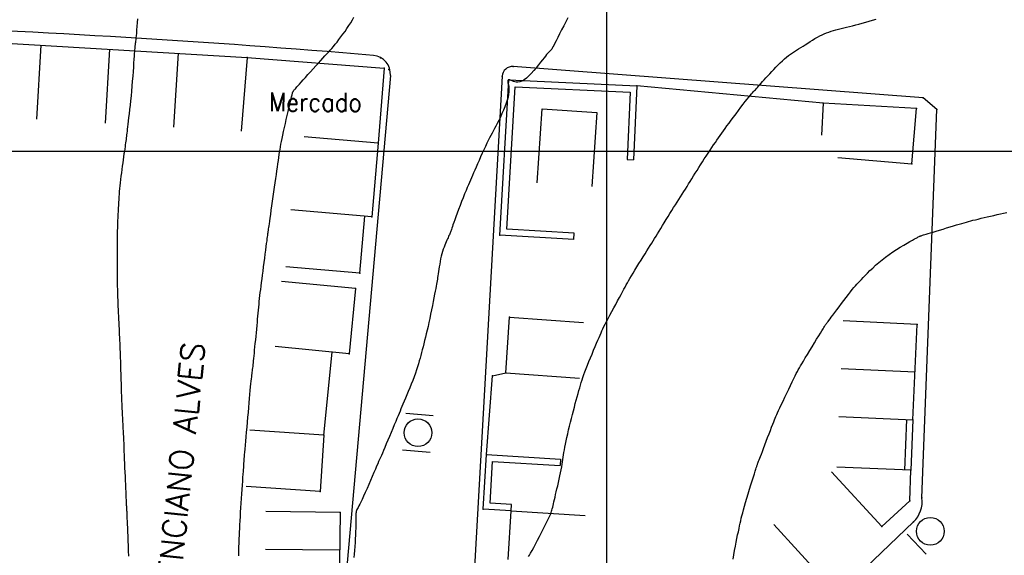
# Model space of a CAD drawing. Header units: millimetres. Extents: x 196436 to 199900, y 8705373 to 8708636.
# Tile 61 of 241: x 197837 to 197943, y 8706256 to 8706314. Entities that reach past the tile are written whole.
import ezdxf
from ezdxf.enums import TextEntityAlignment as Align

# ---------------------------------------------------------------- set-up
doc = ezdxf.new("R2010")
doc.units = ezdxf.units.MM
doc.header["$LTSCALE"] = 5
for name, color, linetype in [('$CURVAS1', 30, 'Continuous'), ('$CURVAS2', 40, 'Continuous'), ('CASA', 6, 'Continuous'), ('CERCA', 3, 'CERCA_LINE'), ('MALHA', 9, 'Continuous'), ('MEIO-FIO', 7, 'Continuous'), ('MURO', 9, 'Continuous'), ('PL', 23, 'Continuous'), ('TEXTO', 2, 'Continuous'), ('TXT_NRUA', 3, 'Continuous')]:
    doc.layers.add(name, color=color, linetype=linetype)
doc.styles.add('GEOSIS', font='ROMANS.SHX')
doc.linetypes.add('CERCA_LINE', pattern='A,0.5,-0.2,["X",Standard,S=0.1,R=0,X=-0.1,Y=-0.05],-0.25', length=0.95)

# ---------------------------------------------------------------- blocks, each defined once
blk = doc.blocks.new('A$C5AF67674')
at = {"layer": 'CASA'}
blk.add_lwpolyline([(0.45, 6.51), (8.43, 5.9), (7.98, 0), (0, 0.61)], dxfattribs=at)
blk = doc.blocks.new('C')
at = {"layer": 'CASA'}
blk.add_lwpolyline([(0, 0), (0, 8)], dxfattribs=at)
blk = doc.blocks.new('PL')
at = {"layer": 'PL'}
blk.add_line((2.01, 1.49), (2.01, -1.49), dxfattribs=at)
blk.add_circle((0, 0), 1.49, dxfattribs=at)

msp = doc.modelspace()

# ---------------------------------------------------------------- linework, layer by layer
at = {"layer": '$CURVAS1'}
msp.add_polyline3d([(197849.379, 8706314.317, 710), (197849.337, 8706313.892, 710), (197849.302, 8706313.485, 710), (197849.272, 8706313.106, 710), (197849.245, 8706312.769, 710), (197849.221, 8706312.483, 710), (197849.199, 8706312.243, 710), (197849.178, 8706312.045, 710), (197849.16, 8706311.882, 710), (197849.143, 8706311.749, 710), (197849.128, 8706311.638, 710), (197849.115, 8706311.546, 710), (197849.103, 8706311.464, 710), (197849.092, 8706311.388, 710), (197849.082, 8706311.308, 710), (197849.073, 8706311.217, 710), (197849.062, 8706311.105, 710), (197849.05, 8706310.963, 710), (197849.037, 8706310.784, 710), (197849.02, 8706310.557, 710), (197849.001, 8706310.275, 710), (197848.977, 8706309.932, 710), (197848.95, 8706309.534, 710), (197848.919, 8706309.091, 710), (197848.885, 8706308.61, 710), (197848.847, 8706308.102, 710), (197848.806, 8706307.576, 710), (197848.762, 8706307.041, 710), (197848.714, 8706306.506, 710), (197848.665, 8706305.979, 710), (197848.613, 8706305.465, 710), (197848.561, 8706304.97, 710), (197848.509, 8706304.499, 710), (197848.458, 8706304.054, 710), (197848.411, 8706303.642, 710), (197848.366, 8706303.266, 710), (197848.326, 8706302.931, 710), (197848.292, 8706302.641, 710), (197848.262, 8706302.389, 710), (197848.237, 8706302.169, 710), (197848.213, 8706301.973, 710), (197848.192, 8706301.794, 710), (197848.171, 8706301.626, 710), (197848.15, 8706301.461, 710), (197848.128, 8706301.291, 710), (197848.104, 8706301.112, 710), (197848.077, 8706300.92, 710), (197848.048, 8706300.713, 710), (197848.017, 8706300.491, 710), (197847.983, 8706300.251, 710), (197847.946, 8706299.993, 710), (197847.906, 8706299.714, 710), (197847.863, 8706299.413, 710), (197847.817, 8706299.09, 710), (197847.77, 8706298.748, 710), (197847.721, 8706298.394, 710), (197847.672, 8706298.031, 710), (197847.624, 8706297.666, 710), (197847.577, 8706297.303, 710), (197847.534, 8706296.947, 710), (197847.494, 8706296.605, 710), (197847.459, 8706296.278, 710), (197847.428, 8706295.966, 710), (197847.401, 8706295.665, 710), (197847.377, 8706295.369, 710), (197847.355, 8706295.077, 710), (197847.336, 8706294.784, 710), (197847.317, 8706294.485, 710), (197847.299, 8706294.178, 710), (197847.282, 8706293.86, 710), (197847.264, 8706293.53, 710), (197847.248, 8706293.191, 710), (197847.232, 8706292.842, 710), (197847.218, 8706292.486, 710), (197847.205, 8706292.123, 710), (197847.194, 8706291.756, 710), (197847.186, 8706291.384, 710), (197847.179, 8706291.009, 710), (197847.175, 8706290.634, 710), (197847.173, 8706290.261, 710), (197847.172, 8706289.894, 710), (197847.171, 8706289.534, 710), (197847.172, 8706289.184, 710), (197847.172, 8706288.847, 710), (197847.172, 8706288.526, 710), (197847.172, 8706288.222, 710), (197847.171, 8706287.934, 710), (197847.17, 8706287.66, 710), (197847.17, 8706287.396, 710), (197847.169, 8706287.141, 710), (197847.168, 8706286.892, 710), (197847.168, 8706286.646, 710), (197847.169, 8706286.402, 710), (197847.171, 8706286.157, 710), (197847.174, 8706285.909, 710), (197847.177, 8706285.656, 710), (197847.182, 8706285.396, 710), (197847.189, 8706285.128, 710), (197847.196, 8706284.849, 710), (197847.205, 8706284.558, 710), (197847.216, 8706284.253, 710), (197847.228, 8706283.933, 710), (197847.241, 8706283.601, 710), (197847.256, 8706283.258, 710), (197847.271, 8706282.909, 710), (197847.287, 8706282.557, 710), (197847.304, 8706282.204, 710), (197847.32, 8706281.853, 710), (197847.337, 8706281.509, 710), (197847.353, 8706281.173, 710), (197847.369, 8706280.844, 710), (197847.384, 8706280.522, 710), (197847.399, 8706280.205, 710), (197847.414, 8706279.89, 710), (197847.428, 8706279.579, 710), (197847.442, 8706279.267, 710), (197847.455, 8706278.956, 710), (197847.467, 8706278.642, 710), (197847.479, 8706278.326, 710), (197847.49, 8706278.007, 710), (197847.501, 8706277.684, 710), (197847.512, 8706277.358, 710), (197847.523, 8706277.027, 710), (197847.533, 8706276.691, 710), (197847.543, 8706276.35, 710), (197847.554, 8706276.003, 710), (197847.564, 8706275.653, 710), (197847.574, 8706275.302, 710), (197847.585, 8706274.953, 710), (197847.596, 8706274.607, 710), (197847.606, 8706274.268, 710), (197847.618, 8706273.937, 710), (197847.629, 8706273.618, 710), (197847.641, 8706273.312, 710), (197847.653, 8706273.02, 710), (197847.665, 8706272.739, 710), (197847.677, 8706272.469, 710), (197847.689, 8706272.209, 710), (197847.702, 8706271.959, 710), (197847.714, 8706271.717, 710), (197847.726, 8706271.482, 710), (197847.738, 8706271.253, 710), (197847.75, 8706271.027, 710), (197847.762, 8706270.799, 710), (197847.774, 8706270.565, 710), (197847.787, 8706270.321, 710), (197847.799, 8706270.062, 710), (197847.813, 8706269.785, 710), (197847.826, 8706269.485, 710), (197847.841, 8706269.16, 710), (197847.856, 8706268.809, 710), (197847.872, 8706268.436, 710), (197847.888, 8706268.042, 710), (197847.905, 8706267.629, 710), (197847.922, 8706267.2, 710), (197847.94, 8706266.756, 710), (197847.959, 8706266.299, 710), (197847.978, 8706265.833, 710), (197847.998, 8706265.364, 710), (197848.017, 8706264.899, 710), (197848.036, 8706264.445, 710), (197848.055, 8706264.01, 710), (197848.072, 8706263.601, 710), (197848.089, 8706263.225, 710), (197848.104, 8706262.89, 710), (197848.117, 8706262.6, 710), (197848.129, 8706262.353, 710), (197848.139, 8706262.142, 710), (197848.149, 8706261.963, 710), (197848.157, 8706261.809, 710), (197848.165, 8706261.675, 710), (197848.171, 8706261.556, 710), (197848.178, 8706261.446, 710), (197848.184, 8706261.338, 710), (197848.19, 8706261.227, 710), (197848.196, 8706261.105, 710), (197848.203, 8706260.964, 710), (197848.211, 8706260.798, 710), (197848.221, 8706260.598, 710), (197848.231, 8706260.359, 710), (197848.244, 8706260.073, 710), (197848.258, 8706259.734, 710), (197848.274, 8706259.346, 710), (197848.292, 8706258.914, 710), (197848.311, 8706258.443, 710), (197848.332, 8706257.94, 710), (197848.352, 8706257.409, 710), (197848.374, 8706256.856, 710), (197848.395, 8706256.285, 710)], dxfattribs=at)
at = {"layer": '$CURVAS2'}
for points in [[(197860.29, 8706256.339, 711), (197860.295, 8706256.535, 711), (197860.299, 8706256.734, 711), (197860.305, 8706256.938, 711), (197860.311, 8706257.154, 711), (197860.319, 8706257.384, 711), (197860.327, 8706257.632, 711), (197860.337, 8706257.903, 711), (197860.349, 8706258.201, 711), (197860.363, 8706258.529, 711), (197860.379, 8706258.885, 711), (197860.398, 8706259.268, 711), (197860.418, 8706259.675, 711), (197860.44, 8706260.105, 711), (197860.465, 8706260.556, 711), (197860.493, 8706261.025, 711), (197860.523, 8706261.51, 711), (197860.555, 8706262.009, 711), (197860.589, 8706262.513, 711), (197860.623, 8706263.013, 711), (197860.658, 8706263.499, 711), (197860.691, 8706263.964, 711), (197860.722, 8706264.396, 711), (197860.751, 8706264.787, 711), (197860.776, 8706265.127, 711), (197860.796, 8706265.411, 711), (197860.812, 8706265.643, 711), (197860.825, 8706265.829, 711), (197860.834, 8706265.977, 711), (197860.841, 8706266.095, 711), (197860.847, 8706266.19, 711), (197860.851, 8706266.268, 711), (197860.855, 8706266.338, 711), (197860.858, 8706266.406, 711), (197860.862, 8706266.481, 711), (197860.868, 8706266.57, 711), (197860.876, 8706266.682, 711), (197860.887, 8706266.824, 711), (197860.902, 8706267.005, 711), (197860.922, 8706267.233, 711), (197860.947, 8706267.515, 711), (197860.978, 8706267.857, 711), (197861.014, 8706268.254, 711), (197861.055, 8706268.695, 711), (197861.099, 8706269.173, 711), (197861.146, 8706269.679, 711), (197861.193, 8706270.205, 711), (197861.242, 8706270.74, 711), (197861.289, 8706271.277, 711), (197861.336, 8706271.808, 711), (197861.38, 8706272.327, 711), (197861.423, 8706272.828, 711), (197861.465, 8706273.306, 711), (197861.503, 8706273.757, 711), (197861.54, 8706274.174, 711), (197861.575, 8706274.554, 711), (197861.607, 8706274.889, 711), (197861.636, 8706275.179, 711), (197861.663, 8706275.426, 711), (197861.688, 8706275.64, 711), (197861.711, 8706275.827, 711), (197861.732, 8706275.994, 711), (197861.753, 8706276.149, 711), (197861.773, 8706276.298, 711), (197861.792, 8706276.449, 711), (197861.812, 8706276.609, 711), (197861.831, 8706276.781, 711), (197861.851, 8706276.968, 711), (197861.872, 8706277.171, 711), (197861.895, 8706277.394, 711), (197861.92, 8706277.639, 711), (197861.947, 8706277.91, 711), (197861.977, 8706278.207, 711), (197862.01, 8706278.534, 711), (197862.045, 8706278.885, 711), (197862.082, 8706279.254, 711), (197862.12, 8706279.636, 711), (197862.159, 8706280.024, 711), (197862.197, 8706280.414, 711), (197862.234, 8706280.799, 711), (197862.269, 8706281.174, 711), (197862.302, 8706281.534, 711), (197862.334, 8706281.879, 711), (197862.364, 8706282.213, 711), (197862.393, 8706282.538, 711), (197862.422, 8706282.856, 711), (197862.451, 8706283.169, 711), (197862.482, 8706283.48, 711), (197862.514, 8706283.792, 711), (197862.548, 8706284.106, 711), (197862.584, 8706284.426, 711), (197862.622, 8706284.754, 711), (197862.663, 8706285.094, 711), (197862.707, 8706285.449, 711), (197862.755, 8706285.822, 711), (197862.805, 8706286.216, 711), (197862.859, 8706286.633, 711), (197862.916, 8706287.075, 711), (197862.976, 8706287.534, 711), (197863.036, 8706287.998, 711), (197863.097, 8706288.458, 711), (197863.155, 8706288.904, 711), (197863.21, 8706289.324, 711), (197863.26, 8706289.709, 711), (197863.305, 8706290.048, 711), (197863.342, 8706290.333, 711), (197863.373, 8706290.568, 711), (197863.398, 8706290.76, 711), (197863.419, 8706290.915, 711), (197863.435, 8706291.04, 711), (197863.448, 8706291.14, 711), (197863.46, 8706291.223, 711), (197863.469, 8706291.295, 711), (197863.479, 8706291.362, 711), (197863.489, 8706291.434, 711), (197863.501, 8706291.519, 711), (197863.516, 8706291.625, 711), (197863.536, 8706291.762, 711), (197863.561, 8706291.938, 711), (197863.594, 8706292.163, 711), (197863.634, 8706292.444, 711), (197863.683, 8706292.787, 711), (197863.74, 8706293.185, 711), (197863.803, 8706293.627, 711), (197863.871, 8706294.102, 711), (197863.942, 8706294.599, 711), (197864.014, 8706295.107, 711), (197864.087, 8706295.616, 711), (197864.158, 8706296.115, 711), (197864.226, 8706296.594, 711), (197864.29, 8706297.052, 711), (197864.352, 8706297.488, 711), (197864.411, 8706297.903, 711), (197864.467, 8706298.295, 711), (197864.52, 8706298.664, 711), (197864.57, 8706299.011, 711), (197864.618, 8706299.335, 711), (197864.663, 8706299.637, 711), (197864.706, 8706299.924, 711), (197864.751, 8706300.203, 711), (197864.798, 8706300.482, 711), (197864.85, 8706300.769, 711), (197864.908, 8706301.072, 711), (197864.973, 8706301.398, 711), (197865.048, 8706301.756, 711), (197865.133, 8706302.15, 711), (197865.227, 8706302.571, 711), (197865.326, 8706303.008, 711), (197865.427, 8706303.449, 711), (197865.527, 8706303.882, 711), (197865.623, 8706304.295, 711), (197865.711, 8706304.676, 711), (197865.79, 8706305.014, 711), (197865.856, 8706305.3, 711), (197865.91, 8706305.536, 711), (197865.954, 8706305.728, 711), (197865.989, 8706305.883, 711), (197866.018, 8706306.007, 711), (197866.041, 8706306.104, 711), (197866.06, 8706306.182, 711), (197866.077, 8706306.245, 711), (197866.094, 8706306.3, 711), (197866.11, 8706306.348, 711), (197866.127, 8706306.391, 711), (197866.146, 8706306.431, 711), (197866.168, 8706306.469, 711), (197866.192, 8706306.506, 711), (197866.22, 8706306.545, 711), (197866.253, 8706306.586, 711), (197866.292, 8706306.633, 711), (197866.34, 8706306.688, 711), (197866.401, 8706306.757, 711), (197866.479, 8706306.844, 711), (197866.578, 8706306.954, 711), (197866.701, 8706307.091, 711), (197866.852, 8706307.259, 711), (197867.036, 8706307.463, 711), (197867.253, 8706307.707, 711), (197867.499, 8706307.982, 711), (197867.766, 8706308.28, 711), (197868.046, 8706308.592, 711), (197868.332, 8706308.91, 711), (197868.615, 8706309.225, 711), (197868.888, 8706309.527, 711), (197869.144, 8706309.808, 711), (197869.378, 8706310.062, 711), (197869.591, 8706310.292, 711), (197869.788, 8706310.506, 711), (197869.974, 8706310.71, 711), (197870.154, 8706310.909, 711), (197870.332, 8706311.111, 711), (197870.514, 8706311.323, 711), (197870.703, 8706311.55, 711), (197870.903, 8706311.798, 711), (197871.112, 8706312.065, 711), (197871.327, 8706312.348, 711), (197871.544, 8706312.643, 711), (197871.761, 8706312.948, 711), (197871.974, 8706313.259, 711), (197872.179, 8706313.572, 711), (197872.374, 8706313.885, 711), (197872.556, 8706314.195, 711), (197872.724, 8706314.5, 711)], [(197895.796, 8706314.42, 712), (197895.583, 8706313.992, 712), (197895.362, 8706313.547, 712), (197895.142, 8706313.102, 712), (197894.929, 8706312.674, 712), (197894.733, 8706312.28, 712), (197894.561, 8706311.937, 712), (197894.418, 8706311.658, 712), (197894.302, 8706311.439, 712), (197894.209, 8706311.269, 712), (197894.133, 8706311.141, 712), (197894.071, 8706311.045, 712), (197894.017, 8706310.972, 712), (197893.967, 8706310.913, 712), (197893.916, 8706310.859, 712), (197893.86, 8706310.802, 712), (197893.796, 8706310.735, 712), (197893.72, 8706310.655, 712), (197893.63, 8706310.557, 712), (197893.523, 8706310.435, 712), (197893.395, 8706310.285, 712), (197893.244, 8706310.102, 712), (197893.066, 8706309.881, 712), (197892.861, 8706309.621, 712), (197892.633, 8706309.331, 712), (197892.386, 8706309.025, 712), (197892.127, 8706308.716, 712), (197891.862, 8706308.417, 712), (197891.596, 8706308.142, 712), (197891.334, 8706307.903, 712), (197891.084, 8706307.714, 712), (197890.849, 8706307.584, 712), (197890.631, 8706307.508, 712), (197890.43, 8706307.476, 712), (197890.248, 8706307.478, 712), (197890.084, 8706307.506, 712), (197889.94, 8706307.55, 712), (197889.816, 8706307.6, 712), (197889.712, 8706307.648, 712), (197889.628, 8706307.684, 712), (197889.564, 8706307.71, 712), (197889.514, 8706307.726, 712), (197889.477, 8706307.734, 712), (197889.45, 8706307.736, 712), (197889.43, 8706307.732, 712), (197889.414, 8706307.724, 712), (197889.4, 8706307.713, 712), (197889.385, 8706307.701, 712), (197889.369, 8706307.686, 712), (197889.355, 8706307.665, 712), (197889.344, 8706307.636, 712), (197889.337, 8706307.596, 712), (197889.335, 8706307.545, 712), (197889.34, 8706307.478, 712), (197889.353, 8706307.394, 712), (197889.375, 8706307.29, 712), (197889.401, 8706307.165, 712), (197889.426, 8706307.017, 712), (197889.445, 8706306.843, 712), (197889.452, 8706306.643, 712), (197889.443, 8706306.414, 712), (197889.412, 8706306.154, 712), (197889.354, 8706305.862, 712), (197889.265, 8706305.537, 712), (197889.149, 8706305.186, 712), (197889.012, 8706304.818, 712), (197888.859, 8706304.441, 712), (197888.696, 8706304.064, 712), (197888.527, 8706303.695, 712), (197888.359, 8706303.342, 712), (197888.198, 8706303.015, 712), (197888.047, 8706302.719, 712), (197887.904, 8706302.447, 712), (197887.768, 8706302.192, 712), (197887.634, 8706301.946, 712), (197887.501, 8706301.698, 712), (197887.365, 8706301.441, 712), (197887.224, 8706301.166, 712), (197887.074, 8706300.865, 712), (197886.914, 8706300.531, 712), (197886.747, 8706300.172, 712), (197886.574, 8706299.795, 712), (197886.401, 8706299.41, 712), (197886.229, 8706299.025, 712), (197886.064, 8706298.651, 712), (197885.907, 8706298.294, 712), (197885.762, 8706297.966, 712), (197885.631, 8706297.67, 712), (197885.513, 8706297.401, 712), (197885.402, 8706297.148, 712), (197885.294, 8706296.901, 712), (197885.186, 8706296.649, 712), (197885.074, 8706296.382, 712), (197884.954, 8706296.091, 712), (197884.822, 8706295.764, 712), (197884.675, 8706295.395, 712), (197884.516, 8706294.994, 712), (197884.352, 8706294.572, 712), (197884.185, 8706294.141, 712), (197884.022, 8706293.716, 712), (197883.867, 8706293.307, 712), (197883.725, 8706292.928, 712), (197883.601, 8706292.591, 712), (197883.499, 8706292.305, 712), (197883.415, 8706292.067, 712), (197883.348, 8706291.87, 712), (197883.294, 8706291.708, 712), (197883.25, 8706291.573, 712), (197883.213, 8706291.46, 712), (197883.18, 8706291.361, 712), (197883.146, 8706291.27, 712), (197883.111, 8706291.18, 712), (197883.072, 8706291.09, 712), (197883.03, 8706290.996, 712), (197882.984, 8706290.897, 712), (197882.933, 8706290.789, 712), (197882.878, 8706290.67, 712), (197882.818, 8706290.539, 712), (197882.752, 8706290.393, 712), (197882.68, 8706290.229, 712), (197882.604, 8706290.049, 712), (197882.526, 8706289.853, 712), (197882.446, 8706289.642, 712), (197882.367, 8706289.416, 712), (197882.289, 8706289.177, 712), (197882.216, 8706288.925, 712), (197882.147, 8706288.661, 712), (197882.085, 8706288.386, 712), (197882.029, 8706288.105, 712), (197881.979, 8706287.822, 712), (197881.934, 8706287.543, 712), (197881.893, 8706287.271, 712), (197881.856, 8706287.013, 712), (197881.822, 8706286.772, 712), (197881.791, 8706286.553, 712), (197881.762, 8706286.359, 712), (197881.734, 8706286.182, 712), (197881.704, 8706286.013, 712), (197881.673, 8706285.839, 712), (197881.637, 8706285.653, 712), (197881.597, 8706285.443, 712), (197881.549, 8706285.2, 712), (197881.494, 8706284.913, 712), (197881.429, 8706284.575, 712), (197881.356, 8706284.194, 712), (197881.275, 8706283.777, 712), (197881.19, 8706283.335, 712), (197881.099, 8706282.878, 712), (197881.006, 8706282.414, 712), (197880.911, 8706281.954, 712), (197880.815, 8706281.507, 712), (197880.72, 8706281.08, 712), (197880.626, 8706280.674, 712), (197880.534, 8706280.287, 712), (197880.443, 8706279.918, 712), (197880.354, 8706279.564, 712), (197880.267, 8706279.224, 712), (197880.183, 8706278.897, 712), (197880.102, 8706278.58, 712), (197880.022, 8706278.272, 712), (197879.944, 8706277.968, 712), (197879.864, 8706277.666, 712), (197879.78, 8706277.361, 712), (197879.689, 8706277.049, 712), (197879.59, 8706276.726, 712), (197879.48, 8706276.389, 712), (197879.357, 8706276.034, 712), (197879.219, 8706275.657, 712), (197879.069, 8706275.266, 712), (197878.912, 8706274.867, 712), (197878.751, 8706274.467, 712), (197878.589, 8706274.075, 712), (197878.432, 8706273.696, 712), (197878.282, 8706273.339, 712), (197878.144, 8706273.01, 712), (197878.02, 8706272.714, 712), (197877.907, 8706272.445, 712), (197877.801, 8706272.191, 712), (197877.698, 8706271.944, 712), (197877.594, 8706271.693, 712), (197877.484, 8706271.428, 712), (197877.364, 8706271.139, 712), (197877.23, 8706270.817, 712), (197877.079, 8706270.454, 712), (197876.915, 8706270.06, 712), (197876.742, 8706269.646, 712), (197876.565, 8706269.224, 712), (197876.39, 8706268.806, 712), (197876.22, 8706268.403, 712), (197876.061, 8706268.028, 712), (197875.918, 8706267.693, 712), (197875.794, 8706267.404, 712), (197875.685, 8706267.153, 712), (197875.585, 8706266.927, 712), (197875.489, 8706266.71, 712), (197875.392, 8706266.491, 712), (197875.288, 8706266.254, 712), (197875.172, 8706265.987, 712), (197875.038, 8706265.676, 712), (197874.882, 8706265.313, 712), (197874.709, 8706264.906, 712), (197874.523, 8706264.472, 712), (197874.332, 8706264.026, 712), (197874.139, 8706263.582, 712), (197873.952, 8706263.156, 712), (197873.775, 8706262.762, 712), (197873.614, 8706262.415, 712), (197873.475, 8706262.128, 712), (197873.355, 8706261.894, 712), (197873.255, 8706261.704, 712), (197873.172, 8706261.55, 712), (197873.104, 8706261.423, 712), (197873.051, 8706261.313, 712), (197873.01, 8706261.212, 712), (197872.98, 8706261.111, 712), (197872.96, 8706261.001, 712), (197872.947, 8706260.878, 712), (197872.941, 8706260.738, 712), (197872.938, 8706260.576, 712), (197872.938, 8706260.389, 712), (197872.938, 8706260.172, 712), (197872.937, 8706259.923, 712), (197872.933, 8706259.636, 712), (197872.924, 8706259.31, 712), (197872.911, 8706258.95, 712), (197872.895, 8706258.564, 712), (197872.874, 8706258.16, 712), (197872.85, 8706257.745, 712), (197872.824, 8706257.327, 712), (197872.795, 8706256.913, 712), (197872.764, 8706256.512, 712), (197872.731, 8706256.128, 712)], [(197891.575, 8706256.234, 713), (197891.676, 8706256.401, 713), (197891.798, 8706256.616, 713), (197891.947, 8706256.887, 713), (197892.124, 8706257.216, 713), (197892.323, 8706257.593, 713), (197892.536, 8706258.002, 713), (197892.756, 8706258.428, 713), (197892.975, 8706258.855, 713), (197893.186, 8706259.267, 713), (197893.38, 8706259.651, 713), (197893.549, 8706259.99, 713), (197893.689, 8706260.274, 713), (197893.801, 8706260.508, 713), (197893.89, 8706260.701, 713), (197893.96, 8706260.864, 713), (197894.016, 8706261.007, 713), (197894.061, 8706261.138, 713), (197894.1, 8706261.269, 713), (197894.138, 8706261.41, 713), (197894.178, 8706261.567, 713), (197894.221, 8706261.743, 713), (197894.267, 8706261.94, 713), (197894.317, 8706262.156, 713), (197894.372, 8706262.393, 713), (197894.432, 8706262.651, 713), (197894.496, 8706262.93, 713), (197894.567, 8706263.231, 713), (197894.642, 8706263.554, 713), (197894.722, 8706263.892, 713), (197894.804, 8706264.241, 713), (197894.885, 8706264.594, 713), (197894.963, 8706264.945, 713), (197895.037, 8706265.287, 713), (197895.105, 8706265.616, 713), (197895.163, 8706265.925, 713), (197895.212, 8706266.21, 713), (197895.253, 8706266.476, 713), (197895.288, 8706266.73, 713), (197895.321, 8706266.978, 713), (197895.355, 8706267.229, 713), (197895.391, 8706267.488, 713), (197895.434, 8706267.764, 713), (197895.486, 8706268.062, 713), (197895.549, 8706268.389, 713), (197895.622, 8706268.741, 713), (197895.704, 8706269.115, 713), (197895.794, 8706269.506, 713), (197895.889, 8706269.91, 713), (197895.99, 8706270.323, 713), (197896.093, 8706270.74, 713), (197896.199, 8706271.158, 713), (197896.305, 8706271.572, 713), (197896.41, 8706271.98, 713), (197896.515, 8706272.379, 713), (197896.619, 8706272.768, 713), (197896.72, 8706273.144, 713), (197896.819, 8706273.504, 713), (197896.914, 8706273.847, 713), (197897.005, 8706274.169, 713), (197897.092, 8706274.472, 713), (197897.176, 8706274.758, 713), (197897.262, 8706275.037, 713), (197897.351, 8706275.313, 713), (197897.446, 8706275.595, 713), (197897.549, 8706275.889, 713), (197897.664, 8706276.202, 713), (197897.793, 8706276.54, 713), (197897.938, 8706276.908, 713), (197898.095, 8706277.3, 713), (197898.26, 8706277.704, 713), (197898.429, 8706278.113, 713), (197898.597, 8706278.517, 713), (197898.76, 8706278.907, 713), (197898.914, 8706279.272, 713), (197899.054, 8706279.604, 713), (197899.178, 8706279.896, 713), (197899.289, 8706280.156, 713), (197899.392, 8706280.394, 713), (197899.494, 8706280.621, 713), (197899.599, 8706280.848, 713), (197899.714, 8706281.084, 713), (197899.842, 8706281.342, 713), (197899.99, 8706281.63, 713), (197900.161, 8706281.957, 713), (197900.352, 8706282.315, 713), (197900.555, 8706282.694, 713), (197900.766, 8706283.084, 713), (197900.978, 8706283.475, 713), (197901.185, 8706283.856, 713), (197901.382, 8706284.216, 713), (197901.562, 8706284.547, 713), (197901.721, 8706284.84, 713), (197901.863, 8706285.101, 713), (197901.994, 8706285.341, 713), (197902.119, 8706285.568, 713), (197902.245, 8706285.792, 713), (197902.376, 8706286.022, 713), (197902.519, 8706286.268, 713), (197902.679, 8706286.538, 713), (197902.86, 8706286.84, 713), (197903.058, 8706287.168, 713), (197903.27, 8706287.515, 713), (197903.49, 8706287.874, 713), (197903.712, 8706288.235, 713), (197903.933, 8706288.592, 713), (197904.146, 8706288.936, 713), (197904.348, 8706289.26, 713), (197904.534, 8706289.559, 713), (197904.706, 8706289.836, 713), (197904.869, 8706290.097, 713), (197905.026, 8706290.348, 713), (197905.18, 8706290.596, 713), (197905.334, 8706290.845, 713), (197905.494, 8706291.104, 713), (197905.661, 8706291.376, 713), (197905.839, 8706291.667, 713), (197906.027, 8706291.974, 713), (197906.221, 8706292.293, 713), (197906.421, 8706292.621, 713), (197906.624, 8706292.951, 713), (197906.828, 8706293.282, 713), (197907.03, 8706293.608, 713), (197907.228, 8706293.925, 713), (197907.421, 8706294.231, 713), (197907.609, 8706294.526, 713), (197907.792, 8706294.812, 713), (197907.973, 8706295.092, 713), (197908.15, 8706295.368, 713), (197908.326, 8706295.642, 713), (197908.5, 8706295.915, 713), (197908.675, 8706296.191, 713), (197908.85, 8706296.471, 713), (197909.026, 8706296.755, 713), (197909.203, 8706297.044, 713), (197909.384, 8706297.336, 713), (197909.567, 8706297.633, 713), (197909.753, 8706297.934, 713), (197909.944, 8706298.24, 713), (197910.139, 8706298.549, 713), (197910.339, 8706298.863, 713), (197910.543, 8706299.178, 713), (197910.748, 8706299.492, 713), (197910.953, 8706299.802, 713), (197911.156, 8706300.107, 713), (197911.355, 8706300.404, 713), (197911.548, 8706300.689, 713), (197911.733, 8706300.962, 713), (197911.91, 8706301.219, 713), (197912.081, 8706301.466, 713), (197912.25, 8706301.709, 713), (197912.422, 8706301.951, 713), (197912.6, 8706302.199, 713), (197912.787, 8706302.459, 713), (197912.989, 8706302.736, 713), (197913.208, 8706303.034, 713), (197913.448, 8706303.358, 713), (197913.702, 8706303.7, 713), (197913.965, 8706304.052, 713), (197914.229, 8706304.404, 713), (197914.489, 8706304.748, 713), (197914.738, 8706305.074, 713), (197914.969, 8706305.373, 713), (197915.175, 8706305.637, 713), (197915.352, 8706305.858, 713), (197915.503, 8706306.042, 713), (197915.634, 8706306.195, 713), (197915.749, 8706306.326, 713), (197915.854, 8706306.441, 713), (197915.954, 8706306.548, 713), (197916.054, 8706306.654, 713), (197916.158, 8706306.766, 713), (197916.273, 8706306.891, 713), (197916.398, 8706307.029, 713), (197916.534, 8706307.181, 713), (197916.682, 8706307.346, 713), (197916.84, 8706307.524, 713), (197917.011, 8706307.715, 713), (197917.194, 8706307.919, 713), (197917.389, 8706308.136, 713), (197917.597, 8706308.365, 713), (197917.814, 8706308.602, 713), (197918.04, 8706308.844, 713), (197918.27, 8706309.086, 713), (197918.504, 8706309.324, 713), (197918.738, 8706309.555, 713), (197918.97, 8706309.773, 713), (197919.197, 8706309.976, 713), (197919.418, 8706310.159, 713), (197919.635, 8706310.327, 713), (197919.849, 8706310.481, 713), (197920.062, 8706310.627, 713), (197920.277, 8706310.767, 713), (197920.495, 8706310.906, 713), (197920.719, 8706311.047, 713), (197920.952, 8706311.194, 713), (197921.194, 8706311.35, 713), (197921.443, 8706311.512, 713), (197921.699, 8706311.677, 713), (197921.959, 8706311.843, 713), (197922.221, 8706312.007, 713), (197922.483, 8706312.165, 713), (197922.742, 8706312.314, 713), (197922.998, 8706312.452, 713), (197923.248, 8706312.576, 713), (197923.494, 8706312.687, 713), (197923.738, 8706312.787, 713), (197923.983, 8706312.878, 713), (197924.232, 8706312.961, 713), (197924.485, 8706313.039, 713), (197924.746, 8706313.112, 713), (197925.017, 8706313.184, 713), (197925.3, 8706313.255, 713), (197925.594, 8706313.327, 713), (197925.901, 8706313.4, 713), (197926.218, 8706313.476, 713), (197926.547, 8706313.556, 713), (197926.886, 8706313.641, 713), (197927.236, 8706313.732, 713), (197927.596, 8706313.83, 713), (197927.964, 8706313.936, 713), (197928.337, 8706314.046, 713), (197928.709, 8706314.16, 713), (197929.075, 8706314.274, 713)], [(197913.671, 8706255.945, 714), (197913.74, 8706256.435, 714), (197913.816, 8706256.906, 714), (197913.895, 8706257.357, 714), (197913.977, 8706257.787, 714), (197914.059, 8706258.194, 714), (197914.14, 8706258.575, 714), (197914.217, 8706258.93, 714), (197914.288, 8706259.257, 714), (197914.353, 8706259.556, 714), (197914.414, 8706259.835, 714), (197914.474, 8706260.105, 714), (197914.537, 8706260.376, 714), (197914.605, 8706260.658, 714), (197914.682, 8706260.96, 714), (197914.772, 8706261.294, 714), (197914.877, 8706261.67, 714), (197915, 8706262.093, 714), (197915.136, 8706262.551, 714), (197915.281, 8706263.031, 714), (197915.429, 8706263.515, 714), (197915.575, 8706263.987, 714), (197915.714, 8706264.434, 714), (197915.84, 8706264.838, 714), (197915.949, 8706265.184, 714), (197916.036, 8706265.461, 714), (197916.103, 8706265.676, 714), (197916.154, 8706265.838, 714), (197916.193, 8706265.96, 714), (197916.223, 8706266.051, 714), (197916.248, 8706266.122, 714), (197916.27, 8706266.185, 714), (197916.295, 8706266.25, 714), (197916.324, 8706266.327, 714), (197916.36, 8706266.422, 714), (197916.404, 8706266.538, 714), (197916.459, 8706266.68, 714), (197916.524, 8706266.852, 714), (197916.603, 8706267.059, 714), (197916.697, 8706267.304, 714), (197916.808, 8706267.593, 714), (197916.935, 8706267.927, 714), (197917.075, 8706268.295, 714), (197917.224, 8706268.686, 714), (197917.376, 8706269.086, 714), (197917.528, 8706269.482, 714), (197917.673, 8706269.862, 714), (197917.808, 8706270.214, 714), (197917.927, 8706270.524, 714), (197918.029, 8706270.784, 714), (197918.116, 8706271.004, 714), (197918.195, 8706271.198, 714), (197918.273, 8706271.382, 714), (197918.356, 8706271.568, 714), (197918.449, 8706271.773, 714), (197918.559, 8706272.01, 714), (197918.693, 8706272.294, 714), (197918.855, 8706272.634, 714), (197919.038, 8706273.02, 714), (197919.237, 8706273.437, 714), (197919.444, 8706273.869, 714), (197919.651, 8706274.303, 714), (197919.853, 8706274.722, 714), (197920.041, 8706275.112, 714), (197920.208, 8706275.457, 714), (197920.35, 8706275.748, 714), (197920.472, 8706275.994, 714), (197920.582, 8706276.21, 714), (197920.689, 8706276.41, 714), (197920.799, 8706276.609, 714), (197920.922, 8706276.822, 714), (197921.064, 8706277.064, 714), (197921.235, 8706277.349, 714), (197921.439, 8706277.687, 714), (197921.67, 8706278.068, 714), (197921.917, 8706278.476, 714), (197922.172, 8706278.895, 714), (197922.426, 8706279.311, 714), (197922.668, 8706279.708, 714), (197922.889, 8706280.07, 714), (197923.08, 8706280.382, 714), (197923.233, 8706280.632, 714), (197923.353, 8706280.826, 714), (197923.444, 8706280.973, 714), (197923.512, 8706281.081, 714), (197923.563, 8706281.161, 714), (197923.603, 8706281.22, 714), (197923.637, 8706281.268, 714), (197923.671, 8706281.314, 714), (197923.71, 8706281.366, 714), (197923.758, 8706281.43, 714), (197923.819, 8706281.51, 714), (197923.895, 8706281.612, 714), (197923.99, 8706281.738, 714), (197924.108, 8706281.894, 714), (197924.251, 8706282.085, 714), (197924.423, 8706282.315, 714), (197924.626, 8706282.586, 714), (197924.853, 8706282.89, 714), (197925.098, 8706283.217, 714), (197925.353, 8706283.556, 714), (197925.61, 8706283.896, 714), (197925.862, 8706284.228, 714), (197926.102, 8706284.539, 714), (197926.322, 8706284.821, 714), (197926.517, 8706285.066, 714), (197926.691, 8706285.278, 714), (197926.851, 8706285.468, 714), (197927.005, 8706285.642, 714), (197927.158, 8706285.81, 714), (197927.318, 8706285.981, 714), (197927.491, 8706286.163, 714), (197927.685, 8706286.364, 714), (197927.904, 8706286.592, 714), (197928.149, 8706286.843, 714), (197928.419, 8706287.113, 714), (197928.713, 8706287.397, 714), (197929.029, 8706287.692, 714), (197929.367, 8706287.991, 714), (197929.725, 8706288.29, 714), (197930.102, 8706288.586, 714), (197930.496, 8706288.873, 714), (197930.899, 8706289.148, 714), (197931.302, 8706289.41, 714), (197931.697, 8706289.654, 714), (197932.074, 8706289.879, 714), (197932.424, 8706290.082, 714), (197932.738, 8706290.26, 714), (197933.008, 8706290.41, 714), (197933.227, 8706290.532, 714), (197933.4, 8706290.627, 714), (197933.534, 8706290.7, 714), (197933.637, 8706290.754, 714), (197933.716, 8706290.793, 714), (197933.778, 8706290.822, 714), (197933.831, 8706290.844, 714), (197933.882, 8706290.863, 714), (197933.938, 8706290.883, 714), (197934.006, 8706290.905, 714), (197934.089, 8706290.931, 714), (197934.195, 8706290.964, 714), (197934.328, 8706291.005, 714), (197934.494, 8706291.055, 714), (197934.697, 8706291.117, 714), (197934.945, 8706291.193, 714), (197935.239, 8706291.282, 714), (197935.571, 8706291.383, 714), (197935.93, 8706291.493, 714), (197936.306, 8706291.607, 714), (197936.688, 8706291.723, 714), (197937.066, 8706291.837, 714), (197937.427, 8706291.946, 714), (197937.762, 8706292.047, 714), (197938.063, 8706292.137, 714), (197938.335, 8706292.217, 714), (197938.586, 8706292.29, 714), (197938.823, 8706292.358, 714), (197939.056, 8706292.422, 714), (197939.291, 8706292.485, 714), (197939.537, 8706292.549, 714), (197939.803, 8706292.616, 714), (197940.093, 8706292.688, 714), (197940.406, 8706292.764, 714), (197940.736, 8706292.843, 714), (197941.081, 8706292.924, 714), (197941.434, 8706293.006, 714), (197941.793, 8706293.086, 714), (197942.151, 8706293.165, 714), (197942.505, 8706293.241, 714), (197942.851, 8706293.313, 714), (197943.189, 8706293.381, 714)]]:
    msp.add_polyline3d(points, dxfattribs=at)
at = {"layer": 'CASA'}
for p, q in [((197933.528, 8706281.315), (197925.536, 8706281.679)), ((197933.058, 8706271.004), (197933.528, 8706281.315)), ((197933.293, 8706276.159), (197925.301, 8706276.524)), ((197925.066, 8706271.368), (197933.058, 8706271.004)), ((197918.055, 8706259.722), (197923.442, 8706253.807))]:
    msp.add_line(p, q, dxfattribs=at)
for points in [[(197831.556, 8706311.906), (197861.185, 8706310.145)], [(197861.185, 8706310.145), (197860.549, 8706302.17)], [(197861.185, 8706310.145), (197876.004, 8706308.963)], [(197876.004, 8706308.963), (197875.33, 8706300.872)], [(197923.36, 8706305.202), (197923.173, 8706301.729)], [(197924.963, 8706299.316), (197932.934, 8706298.635), (197933.445, 8706304.614), (197923.36, 8706305.202)], [(197875.33, 8706300.872), (197867.36, 8706301.561)], [(197875.33, 8706300.872), (197874.644, 8706292.938)], [(197874.644, 8706292.938), (197865.923, 8706293.692)], [(197873.362, 8706286.852), (197873.893, 8706293.003)], [(197873.362, 8706286.852), (197865.391, 8706287.541)], [(197872.885, 8706285.178), (197864.923, 8706285.959)], [(197872.885, 8706285.178), (197872.195, 8706278.149)], [(197889.102, 8706276.072), (197889.531, 8706282.076)], [(197889.531, 8706282.076), (197897.511, 8706281.505)], [(197872.195, 8706278.149), (197864.234, 8706278.929)], [(197889.102, 8706276.072), (197897.081, 8706275.502)], [(197869.478, 8706269.352), (197861.495, 8706269.88)], [(197869.478, 8706269.352), (197869.076, 8706263.267)], [(197924.287, 8706265.394), (197929.69, 8706259.493), (197932.714, 8706262.263), (197932.848, 8706265.561), (197924.855, 8706265.914)], [(197869.076, 8706263.267), (197861.093, 8706263.795)], [(197871.228, 8706261.01), (197863.228, 8706261.095)], [(197871.228, 8706261.01), (197871.142, 8706252.862)], [(197889.378, 8706255.911), (197889.696, 8706261.176)], [(197889.696, 8706261.176), (197897.681, 8706260.695)], [(197871.185, 8706256.936), (197863.185, 8706257.021)]]:
    msp.add_lwpolyline(points, dxfattribs=at)
for p in [(197861.185, 8706310.145, 710.714), (197876.004, 8706308.963, 711.393), (197933.445, 8706304.614, 713.479), (197875.33, 8706300.872, 711.542), (197932.934, 8706298.635, 713.647), (197874.644, 8706292.938, 711.692), (197873.361, 8706286.852, 711.678), (197872.885, 8706285.178, 711.563), (197889.531, 8706282.076, 712.499), (197933.528, 8706281.315, 714.407), (197872.195, 8706278.149, 711.505), (197889.102, 8706276.072, 712.807), (197933.058, 8706271.004, 714.758), (197869.478, 8706269.352, 711.567), (197932.848, 8706265.561, 714.795), (197869.075, 8706263.267, 711.732), (197932.714, 8706262.263, 714.784), (197871.228, 8706261.01, 711.947), (197929.689, 8706259.493, 714.797)]:
    msp.add_point(p, dxfattribs=at)
at = {"layer": 'CERCA'}
for points in [[(197923.36, 8706305.202), (197903.266, 8706307.066)], [(197869.478, 8706269.352), (197870.358, 8706278.329)], [(197887.028, 8706267.247), (197887.672, 8706275.744), (197889.102, 8706276.072)]]:
    msp.add_lwpolyline(points, dxfattribs=at)
for p in [(197923.361, 8706305.202, 713.313), (197887.671, 8706275.744, 712.456)]:
    msp.add_point(p, dxfattribs=at)
at = {"layer": 'MALHA'}
for p, q in [((197900, 8708635.599), (197900, 8705384.785)), ((197900, 8708635.599), (197900, 8705384.785)), ((196441.61, 8706300), (199000, 8706300)), ((196441.61, 8706300), (199000, 8706300))]:
    msp.add_line(p, q, dxfattribs=at)
at = {"layer": 'MEIO-FIO'}
msp.add_line((197876.655, 8706308.184), (197866.265, 8706190.536), dxfattribs=at)
msp.add_lwpolyline([(197886.614, 8706215.396), (197933.113, 8706259.983, 0.2387376), (197934.03, 8706262.593), (197935.651, 8706304.522), (197934.157, 8706305.778), (197889.912, 8706309.144, 0.4223831), (197888.734, 8706308.103), (197883.597, 8706216.736, 0.6908441), (197886.614, 8706215.396, 2.7591252)], format="xyb", dxfattribs=at)
for centre, radius, start, end in [((197780.733, 8705198.178), 1116.145, 85.162861, 87.914469), ((197874.663, 8706308.357), 2, 355.05262, 84.61455)]:
    msp.add_arc(centre, radius, start, end, dxfattribs=at)
for p in [(197875.577, 8706310.103, 711.211), (197876.504, 8706308.819, 711.286), (197889.912, 8706309.144, 711.775), (197888.734, 8706308.103, 711.801), (197934.157, 8706305.778, 713.316), (197935.651, 8706304.522, 713.524), (197934.03, 8706262.593, 714.581), (197933.113, 8706259.983, 714.56)]:
    msp.add_point(p, dxfattribs=at)
at = {"layer": 'MURO'}
for p, q in [((197888.479, 8706290.941), (197889.461, 8706307.699)), ((197889.461, 8706307.699), (197903.266, 8706307.066)), ((197889.219, 8706291.599), (197890.119, 8706306.968)), ((197890.119, 8706306.968), (197902.535, 8706306.399)), ((197902.535, 8706306.399), (197902.2, 8706299.106)), ((197903.266, 8706307.066), (197902.9, 8706299.074)), ((197902.2, 8706299.106), (197902.9, 8706299.074)), ((197896.507, 8706291.172), (197889.219, 8706291.599)), ((197896.466, 8706290.474), (197888.479, 8706290.941)), ((197896.466, 8706290.474), (197896.507, 8706291.172)), ((197886.672, 8706261.358), (197887.028, 8706267.247)), ((197887.028, 8706267.247), (197895.013, 8706266.765)), ((197887.413, 8706262.015), (197887.684, 8706266.506)), ((197887.684, 8706266.506), (197894.971, 8706266.066)), ((197889.738, 8706261.875), (197887.413, 8706262.015)), ((197889.696, 8706261.176), (197886.672, 8706261.358))]:
    msp.add_line(p, q, dxfattribs=at)
for points in [[(197932.359, 8706271.031), (197932.148, 8706265.588)], [(197933.058, 8706271.004), (197932.848, 8706265.561)], [(197895.013, 8706266.765), (197894.971, 8706266.066)], [(197889.696, 8706261.176), (197889.738, 8706261.875)]]:
    msp.add_lwpolyline(points, dxfattribs=at)
for p in [(197889.461, 8706307.699, 712.013), (197903.266, 8706307.066, 712.593), (197888.479, 8706290.942, 712.25), (197887.027, 8706267.247, 712.388), (197886.672, 8706261.359, 712.499)]:
    msp.add_point(p, dxfattribs=at)

# ---------------------------------------------------------------- block references
at = {"layer": 'CASA'}
for name, p, rotation in [('C', (197838.489, 8706303.48), 356.5987708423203), ('C', (197845.896, 8706303.039), 356.5987708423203), ('C', (197853.303, 8706302.599), 356.5987708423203), ('A$C5AF67674', (197899.023, 8706296.209), 90.57695925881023)]:
    msp.add_blockref(name, p, dxfattribs=dict(at, rotation=rotation))
at = {"layer": 'PL'}
for p, rotation in [((197879.638, 8706269.614), 264.8312750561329), ((197879.638, 8706269.614), 85.08911380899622), ((197934.933, 8706258.971), 223.5626323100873)]:
    msp.add_blockref('PL', p, dxfattribs=dict(at, rotation=rotation))

# ---------------------------------------------------------------- texts
at = {"layer": 'TEXTO', "style": 'GEOSIS', "width": 0.9}
msp.add_text('Mercado', height=2, rotation=359.749, dxfattribs=at).set_placement((197868.566, 8706303.711), align=Align.BOTTOM_CENTER)
at = {"layer": 'TXT_NRUA', "style": 'GEOSIS'}
msp.add_text('RUA PRUDENCIANO ALVES', height=2.5, rotation=84.16019, dxfattribs=at).set_placement((197853.022, 8706236.323), align=Align.BOTTOM_LEFT)

doc.saveas('drawing.dxf')
